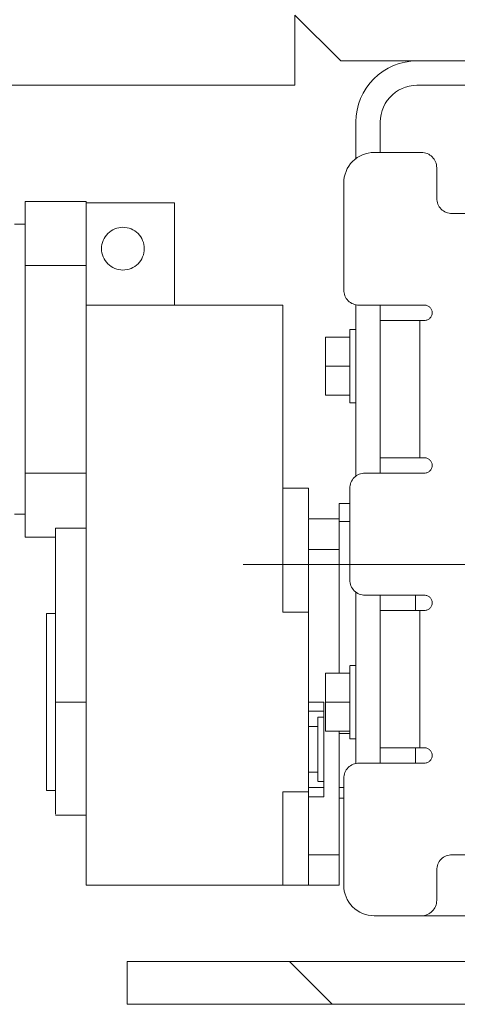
# Model space of a CAD drawing. Header units: millimetres. Extents: x 6491141 to 6692158, y 1846388 to 1929513.
# Tile 196 of 245: x 6569245 to 6569388, y 1890001 to 1890323. Entities that reach past the tile are written whole.
import ezdxf

# ---------------------------------------------------------------- set-up
doc = ezdxf.new("R2010")
doc.units = ezdxf.units.MM
doc.linetypes.add('XKITLINE00', pattern=[0])
doc.layers.add('matrice', color=8, linetype='Continuous', transparency=0.4)

msp = doc.modelspace()

# ---------------------------------------------------------------- linework, layer by layer
at = {"layer": 'matrice', "linetype": 'XKITLINE00', "lineweight": 0}
for p, q in [((6569350.07, 1890309.52), (6569335.07, 1890324.52)), ((6569335.07, 1890324.52), (6569335.07, 1890301.52)), ((6569350.07, 1890309.52), (6569375.07, 1890309.52)), ((6569373.11, 1890309.42), (6569371.17, 1890309.13)), ((6569375.07, 1890309.52), (6569373.11, 1890309.42)), ((6569485.07, 1890309.52), (6569375.07, 1890309.52)), ((6569363.96, 1890306.15), (6569362.38, 1890304.98)), ((6569365.64, 1890307.16), (6569363.96, 1890306.15)), ((6569367.41, 1890307.99), (6569365.64, 1890307.16)), ((6569369.26, 1890308.66), (6569367.41, 1890307.99)), ((6569371.17, 1890309.13), (6569369.26, 1890308.66)), ((6569360.93, 1890303.66), (6569359.61, 1890302.2)), ((6569362.38, 1890304.98), (6569360.93, 1890303.66)), ((6569335.07, 1890301.52), (6569210.57, 1890301.52)), ((6569358.44, 1890300.63), (6569357.43, 1890298.95)), ((6569359.61, 1890302.2), (6569358.44, 1890300.63)), ((6569369.07, 1890299.91), (6569368.01, 1890299.23)), ((6569370.19, 1890300.48), (6569369.07, 1890299.91)), ((6569371.36, 1890300.93), (6569370.19, 1890300.48)), ((6569372.57, 1890301.25), (6569371.36, 1890300.93)), ((6569373.81, 1890301.45), (6569372.57, 1890301.25)), ((6569375.07, 1890301.52), (6569373.81, 1890301.45)), ((6569485.07, 1890301.52), (6569375.07, 1890301.52)), ((6569356.59, 1890297.17), (6569355.93, 1890295.32)), ((6569357.43, 1890298.95), (6569356.59, 1890297.17)), ((6569365.36, 1890296.57), (6569364.68, 1890295.52)), ((6569366.15, 1890297.55), (6569365.36, 1890296.57)), ((6569367.04, 1890298.43), (6569366.15, 1890297.55)), ((6569368.01, 1890299.23), (6569367.04, 1890298.43)), ((6569355.45, 1890293.42), (6569355.16, 1890291.48)), ((6569355.93, 1890295.32), (6569355.45, 1890293.42)), ((6569364.1, 1890294.4), (6569363.65, 1890293.23)), ((6569364.68, 1890295.52), (6569364.1, 1890294.4)), ((6569355.07, 1890289.52), (6569355.16, 1890291.48)), ((6569363.13, 1890290.77), (6569363.07, 1890289.52)), ((6569363.33, 1890292.01), (6569363.13, 1890290.77)), ((6569363.65, 1890293.23), (6569363.33, 1890292.01)), ((6569355.07, 1890289.52), (6569355.07, 1890277.3)), ((6569363.07, 1890289.52), (6569363.07, 1890279.52)), ((6569354.72, 1890277.25), (6569354, 1890276.59)), ((6569355.51, 1890277.83), (6569354.72, 1890277.25)), ((6569356.35, 1890278.34), (6569355.51, 1890277.83)), ((6569357.24, 1890278.76), (6569356.35, 1890278.34)), ((6569358.16, 1890279.09), (6569357.24, 1890278.76)), ((6569359.12, 1890279.33), (6569358.16, 1890279.09)), ((6569360.09, 1890279.47), (6569359.12, 1890279.33)), ((6569361.07, 1890279.52), (6569360.09, 1890279.47)), ((6569376.57, 1890279.52), (6569361.07, 1890279.52)), ((6569377.06, 1890279.49), (6569376.57, 1890279.52)), ((6569377.54, 1890279.42), (6569377.06, 1890279.49)), ((6569378.02, 1890279.3), (6569377.54, 1890279.42)), ((6569378.48, 1890279.14), (6569378.02, 1890279.3)), ((6569378.92, 1890278.93), (6569378.48, 1890279.14)), ((6569379.35, 1890278.67), (6569378.92, 1890278.93)), ((6569379.74, 1890278.38), (6569379.35, 1890278.67)), ((6569380.1, 1890278.05), (6569379.74, 1890278.38)), ((6569380.43, 1890277.69), (6569380.1, 1890278.05)), ((6569380.73, 1890277.3), (6569380.43, 1890277.69)), ((6569380.98, 1890276.87), (6569380.73, 1890277.3)), ((6569352.25, 1890274.23), (6569351.83, 1890273.34)), ((6569352.75, 1890275.07), (6569352.25, 1890274.23)), ((6569353.34, 1890275.86), (6569352.75, 1890275.07)), ((6569354, 1890276.59), (6569353.34, 1890275.86)), ((6569381.19, 1890276.43), (6569380.98, 1890276.87)), ((6569381.35, 1890275.97), (6569381.19, 1890276.43)), ((6569381.47, 1890275.49), (6569381.35, 1890275.97)), ((6569381.54, 1890275.01), (6569381.47, 1890275.49)), ((6569381.57, 1890274.52), (6569381.54, 1890275.01)), ((6569381.57, 1890264.52), (6569381.57, 1890274.52)), ((6569351.26, 1890271.47), (6569351.12, 1890270.5)), ((6569351.5, 1890272.42), (6569351.26, 1890271.47)), ((6569351.83, 1890273.34), (6569351.5, 1890272.42)), ((6569351.12, 1890270.5), (6569351.07, 1890269.52)), ((6569351.07, 1890269.52), (6569351.07, 1890234.52)), ((6569381.57, 1890264.52), (6569381.59, 1890264.03)), ((6569246.57, 1890242.52), (6569246.57, 1890263.52)), ((6569246.57, 1890263.52), (6569266.57, 1890263.52)), ((6569266.57, 1890263.52), (6569266.57, 1890242.52)), ((6569266.57, 1890263.02), (6569295.57, 1890263.02)), ((6569295.57, 1890263.02), (6569295.57, 1890229.52)), ((6569381.59, 1890264.03), (6569381.66, 1890263.54)), ((6569381.66, 1890263.54), (6569381.78, 1890263.07)), ((6569381.78, 1890263.07), (6569381.95, 1890262.6)), ((6569381.95, 1890262.6), (6569382.16, 1890262.16)), ((6569382.16, 1890262.16), (6569382.41, 1890261.74)), ((6569382.41, 1890261.74), (6569382.7, 1890261.35)), ((6569382.7, 1890261.35), (6569383.03, 1890260.98)), ((6569383.03, 1890260.98), (6569383.4, 1890260.65)), ((6569383.4, 1890260.65), (6569383.79, 1890260.36)), ((6569383.79, 1890260.36), (6569384.21, 1890260.11)), ((6569384.21, 1890260.11), (6569384.65, 1890259.9)), ((6569384.65, 1890259.9), (6569385.12, 1890259.73)), ((6569385.12, 1890259.73), (6569385.59, 1890259.61)), ((6569385.59, 1890259.61), (6569386.08, 1890259.54)), ((6569386.57, 1890259.52), (6569386.08, 1890259.54)), ((6569472.07, 1890259.52), (6569386.57, 1890259.52)), ((6569243.07, 1890256.02), (6569246.57, 1890256.02)), ((6569276.64, 1890254.72), (6569275.99, 1890254.48)), ((6569277.3, 1890254.88), (6569276.64, 1890254.72)), ((6569277.98, 1890254.98), (6569277.3, 1890254.88)), ((6569278.67, 1890255.02), (6569277.98, 1890254.98)), ((6569279.35, 1890254.98), (6569278.67, 1890255.02)), ((6569280.03, 1890254.88), (6569279.35, 1890254.98)), ((6569280.7, 1890254.72), (6569280.03, 1890254.88)), ((6569281.35, 1890254.48), (6569280.7, 1890254.72)), ((6569272.49, 1890251.32), (6569272.2, 1890250.7)), ((6569272.85, 1890251.91), (6569272.49, 1890251.32)), ((6569273.26, 1890252.46), (6569272.85, 1890251.91)), ((6569273.72, 1890252.97), (6569273.26, 1890252.46)), ((6569274.23, 1890253.43), (6569273.72, 1890252.97)), ((6569274.78, 1890253.84), (6569274.23, 1890253.43)), ((6569275.37, 1890254.19), (6569274.78, 1890253.84)), ((6569275.99, 1890254.48), (6569275.37, 1890254.19)), ((6569281.97, 1890254.19), (6569281.35, 1890254.48)), ((6569282.56, 1890253.84), (6569281.97, 1890254.19)), ((6569283.11, 1890253.43), (6569282.56, 1890253.84)), ((6569283.62, 1890252.97), (6569283.11, 1890253.43)), ((6569284.08, 1890252.46), (6569283.62, 1890252.97)), ((6569284.49, 1890251.91), (6569284.08, 1890252.46)), ((6569284.84, 1890251.32), (6569284.49, 1890251.91)), ((6569285.13, 1890250.7), (6569284.84, 1890251.32)), ((6569271.7, 1890248.7), (6569271.67, 1890248.02)), ((6569271.8, 1890249.38), (6569271.7, 1890248.7)), ((6569271.97, 1890250.05), (6569271.8, 1890249.38)), ((6569272.2, 1890250.7), (6569271.97, 1890250.05)), ((6569285.37, 1890250.05), (6569285.13, 1890250.7)), ((6569285.53, 1890249.38), (6569285.37, 1890250.05)), ((6569285.63, 1890248.7), (6569285.53, 1890249.38)), ((6569285.67, 1890248.02), (6569285.63, 1890248.7)), ((6569271.67, 1890248.02), (6569271.7, 1890247.33)), ((6569271.7, 1890247.33), (6569271.8, 1890246.65)), ((6569271.8, 1890246.65), (6569271.97, 1890245.99)), ((6569271.97, 1890245.99), (6569272.2, 1890245.34)), ((6569272.2, 1890245.34), (6569272.49, 1890244.72)), ((6569284.84, 1890244.72), (6569285.13, 1890245.34)), ((6569285.13, 1890245.34), (6569285.37, 1890245.99)), ((6569285.37, 1890245.99), (6569285.53, 1890246.65)), ((6569285.53, 1890246.65), (6569285.63, 1890247.33)), ((6569285.63, 1890247.33), (6569285.67, 1890248.02)), ((6569246.57, 1890242.52), (6569246.57, 1890174.52)), ((6569246.57, 1890242.52), (6569266.57, 1890242.52)), ((6569266.57, 1890229.52), (6569266.57, 1890242.52)), ((6569272.49, 1890244.72), (6569272.85, 1890244.13)), ((6569272.85, 1890244.13), (6569273.26, 1890243.58)), ((6569273.26, 1890243.58), (6569273.72, 1890243.07)), ((6569273.72, 1890243.07), (6569274.23, 1890242.61)), ((6569274.23, 1890242.61), (6569274.78, 1890242.2)), ((6569274.78, 1890242.2), (6569275.37, 1890241.84)), ((6569275.37, 1890241.84), (6569275.99, 1890241.55)), ((6569281.35, 1890241.55), (6569281.97, 1890241.84)), ((6569281.97, 1890241.84), (6569282.56, 1890242.2)), ((6569282.56, 1890242.2), (6569283.11, 1890242.61)), ((6569283.11, 1890242.61), (6569283.62, 1890243.07)), ((6569283.62, 1890243.07), (6569284.08, 1890243.58)), ((6569284.08, 1890243.58), (6569284.49, 1890244.13)), ((6569284.49, 1890244.13), (6569284.84, 1890244.72)), ((6569275.99, 1890241.55), (6569276.64, 1890241.32)), ((6569276.64, 1890241.32), (6569277.3, 1890241.15)), ((6569277.3, 1890241.15), (6569277.98, 1890241.05)), ((6569278.67, 1890241.02), (6569277.98, 1890241.05)), ((6569278.67, 1890241.02), (6569279.35, 1890241.05)), ((6569279.35, 1890241.05), (6569280.03, 1890241.15)), ((6569280.03, 1890241.15), (6569280.7, 1890241.32)), ((6569280.7, 1890241.32), (6569281.35, 1890241.55)), ((6569351.07, 1890234.52), (6569351.09, 1890234.03)), ((6569351.09, 1890234.03), (6569351.16, 1890233.54)), ((6569351.16, 1890233.54), (6569351.28, 1890233.07)), ((6569351.28, 1890233.07), (6569351.45, 1890232.6)), ((6569351.45, 1890232.6), (6569351.66, 1890232.16)), ((6569351.66, 1890232.16), (6569351.91, 1890231.74)), ((6569266.57, 1890229.52), (6569266.57, 1890039.52)), ((6569266.57, 1890229.52), (6569331.07, 1890229.52)), ((6569331.07, 1890229.52), (6569331.07, 1890128.97)), ((6569351.91, 1890231.74), (6569352.2, 1890231.35)), ((6569352.2, 1890231.35), (6569352.53, 1890230.98)), ((6569352.53, 1890230.98), (6569352.9, 1890230.65)), ((6569352.9, 1890230.65), (6569353.29, 1890230.36)), ((6569353.29, 1890230.36), (6569353.71, 1890230.11)), ((6569353.71, 1890230.11), (6569354.15, 1890229.9)), ((6569354.15, 1890229.9), (6569354.62, 1890229.73)), ((6569354.62, 1890229.73), (6569355.09, 1890229.61)), ((6569355.07, 1890229.72), (6569355.07, 1890173.41)), ((6569355.09, 1890229.61), (6569355.58, 1890229.54)), ((6569355.58, 1890229.54), (6569356.07, 1890229.52)), ((6569356.07, 1890229.52), (6569377.57, 1890229.52)), ((6569363.07, 1890174.52), (6569363.07, 1890229.52)), ((6569377.57, 1890229.52), (6569377.81, 1890229.51)), ((6569378.06, 1890229.47), (6569377.81, 1890229.51)), ((6569378.29, 1890229.41), (6569378.06, 1890229.47)), ((6569378.52, 1890229.33), (6569378.29, 1890229.41)), ((6569378.75, 1890229.22), (6569378.52, 1890229.33)), ((6569378.96, 1890229.1), (6569378.75, 1890229.22)), ((6569379.15, 1890228.95), (6569378.96, 1890229.1)), ((6569379.34, 1890228.78), (6569379.15, 1890228.95)), ((6569379.5, 1890228.6), (6569379.34, 1890228.78)), ((6569379.65, 1890228.41), (6569379.5, 1890228.6)), ((6569379.5, 1890225.43), (6569379.65, 1890225.63)), ((6569379.77, 1890228.2), (6569379.65, 1890228.41)), ((6569379.65, 1890225.63), (6569379.77, 1890225.84)), ((6569379.88, 1890227.97), (6569379.77, 1890228.2)), ((6569379.77, 1890225.84), (6569379.88, 1890226.06)), ((6569379.96, 1890227.74), (6569379.88, 1890227.97)), ((6569379.88, 1890226.06), (6569379.96, 1890226.29)), ((6569380.02, 1890227.5), (6569379.96, 1890227.74)), ((6569379.96, 1890226.29), (6569380.02, 1890226.53)), ((6569380.06, 1890227.26), (6569380.02, 1890227.5)), ((6569380.02, 1890226.53), (6569380.06, 1890226.77)), ((6569380.07, 1890227.02), (6569380.06, 1890227.26)), ((6569380.06, 1890226.77), (6569380.07, 1890227.02)), ((6569376.07, 1890224.52), (6569363.07, 1890224.52)), ((6569376.07, 1890224.52), (6569376.07, 1890179.52)), ((6569376.07, 1890224.52), (6569377.57, 1890224.52)), ((6569377.57, 1890224.52), (6569377.81, 1890224.53)), ((6569377.81, 1890224.53), (6569378.06, 1890224.57)), ((6569378.06, 1890224.57), (6569378.29, 1890224.62)), ((6569378.29, 1890224.62), (6569378.52, 1890224.71)), ((6569378.52, 1890224.71), (6569378.75, 1890224.81)), ((6569378.75, 1890224.81), (6569378.96, 1890224.94)), ((6569378.96, 1890224.94), (6569379.15, 1890225.08)), ((6569379.15, 1890225.08), (6569379.34, 1890225.25)), ((6569379.34, 1890225.25), (6569379.5, 1890225.43)), ((6569353.07, 1890221.29), (6569353.07, 1890221.52)), ((6569353.07, 1890221.52), (6569353.07, 1890197.73)), ((6569353.07, 1890221.52), (6569355.07, 1890221.52)), ((6569353.07, 1890221.52), (6569355.07, 1890221.52)), ((6569353.07, 1890221.34), (6569353.07, 1890221.32)), ((6569345.07, 1890209.52), (6569345.07, 1890219.02)), ((6569353.07, 1890219.02), (6569345.07, 1890219.02)), ((6569345.07, 1890209.52), (6569345.07, 1890200.02)), ((6569345.07, 1890209.52), (6569353.07, 1890209.52)), ((6569345.07, 1890200.02), (6569353.07, 1890200.02)), ((6569353.07, 1890197.52), (6569353.07, 1890197.7)), ((6569353.07, 1890197.52), (6569355.07, 1890197.52)), ((6569353.07, 1890197.52), (6569355.07, 1890197.52)), ((6569363.07, 1890179.52), (6569376.07, 1890179.52)), ((6569376.07, 1890179.52), (6569377.57, 1890179.52)), ((6569377.81, 1890179.51), (6569377.57, 1890179.52)), ((6569378.06, 1890179.47), (6569377.81, 1890179.51)), ((6569378.29, 1890179.41), (6569378.06, 1890179.47)), ((6569378.52, 1890179.33), (6569378.29, 1890179.41)), ((6569378.75, 1890179.22), (6569378.52, 1890179.33)), ((6569378.96, 1890179.1), (6569378.75, 1890179.22)), ((6569379.15, 1890178.95), (6569378.96, 1890179.1)), ((6569379.34, 1890178.78), (6569379.15, 1890178.95)), ((6569379.5, 1890178.6), (6569379.34, 1890178.78)), ((6569379.65, 1890178.41), (6569379.5, 1890178.6)), ((6569379.77, 1890178.2), (6569379.65, 1890178.41)), ((6569379.88, 1890177.97), (6569379.77, 1890178.2)), ((6569379.96, 1890177.74), (6569379.88, 1890177.97)), ((6569380.02, 1890177.5), (6569379.96, 1890177.74)), ((6569380.06, 1890177.26), (6569380.02, 1890177.5)), ((6569380.07, 1890177.02), (6569380.06, 1890177.26)), ((6569246.57, 1890174.52), (6569246.57, 1890153.52)), ((6569246.57, 1890174.52), (6569266.57, 1890174.52)), ((6569355.71, 1890173.93), (6569355.29, 1890173.67)), ((6569356.15, 1890174.14), (6569355.71, 1890173.93)), ((6569356.62, 1890174.3), (6569356.15, 1890174.14)), ((6569357.09, 1890174.42), (6569356.62, 1890174.3)), ((6569357.58, 1890174.49), (6569357.09, 1890174.42)), ((6569358.07, 1890174.52), (6569357.58, 1890174.49)), ((6569358.07, 1890174.52), (6569377.57, 1890174.52)), ((6569377.57, 1890174.52), (6569377.81, 1890174.53)), ((6569377.81, 1890174.53), (6569378.06, 1890174.57)), ((6569378.06, 1890174.57), (6569378.29, 1890174.62)), ((6569378.29, 1890174.62), (6569378.52, 1890174.71)), ((6569378.52, 1890174.71), (6569378.75, 1890174.81)), ((6569378.75, 1890174.81), (6569378.96, 1890174.94)), ((6569378.96, 1890174.94), (6569379.15, 1890175.08)), ((6569379.15, 1890175.08), (6569379.34, 1890175.25)), ((6569379.34, 1890175.25), (6569379.5, 1890175.43)), ((6569379.5, 1890175.43), (6569379.65, 1890175.63)), ((6569379.65, 1890175.63), (6569379.77, 1890175.84)), ((6569379.77, 1890175.84), (6569379.88, 1890176.06)), ((6569379.88, 1890176.06), (6569379.96, 1890176.29)), ((6569379.96, 1890176.29), (6569380.02, 1890176.53)), ((6569380.02, 1890176.53), (6569380.06, 1890176.77)), ((6569380.06, 1890176.77), (6569380.07, 1890177.02)), ((6569353.28, 1890170.97), (6569353.16, 1890170.49)), ((6569353.45, 1890171.43), (6569353.28, 1890170.97)), ((6569353.66, 1890171.87), (6569353.45, 1890171.43)), ((6569353.91, 1890172.3), (6569353.66, 1890171.87)), ((6569354.2, 1890172.69), (6569353.91, 1890172.3)), ((6569354.53, 1890173.05), (6569354.2, 1890172.69)), ((6569354.9, 1890173.38), (6569354.53, 1890173.05)), ((6569355.29, 1890173.67), (6569354.9, 1890173.38)), ((6569339.57, 1890169.52), (6569331.07, 1890169.52)), ((6569339.57, 1890159.74), (6569339.57, 1890169.52)), ((6569353.07, 1890169.52), (6569353.09, 1890170.01)), ((6569353.07, 1890139.52), (6569353.07, 1890169.52)), ((6569353.16, 1890170.49), (6569353.09, 1890170.01)), ((6569349.57, 1890159.55), (6569349.57, 1890164.52)), ((6569349.57, 1890164.52), (6569353.07, 1890164.52)), ((6569246.57, 1890161.02), (6569243.07, 1890161.02)), ((6569339.57, 1890159.52), (6569339.57, 1890149.52)), ((6569339.57, 1890159.52), (6569349.57, 1890159.52)), ((6569349.57, 1890149.52), (6569349.57, 1890159.52)), ((6569353.07, 1890158.68), (6569349.57, 1890158.68)), ((6569256.57, 1890156.52), (6569266.57, 1890156.52)), ((6569256.57, 1890156.52), (6569256.57, 1890099.52)), ((6569246.57, 1890153.52), (6569256.57, 1890153.52)), ((6569339.57, 1890149.52), (6569349.57, 1890149.52)), ((6569339.57, 1890149.52), (6569339.57, 1890135.06)), ((6569349.57, 1890149.52), (6569349.57, 1890109.02)), ((6569318.07, 1890144.52), (6569542.07, 1890144.52)), ((6569353.07, 1890139.52), (6569353.09, 1890139.03)), ((6569353.09, 1890139.03), (6569353.16, 1890138.54)), ((6569353.16, 1890138.54), (6569353.28, 1890138.07)), ((6569353.28, 1890138.07), (6569353.45, 1890137.6)), ((6569353.45, 1890137.6), (6569353.66, 1890137.16)), ((6569353.66, 1890137.16), (6569353.91, 1890136.74)), ((6569353.91, 1890136.74), (6569354.2, 1890136.35)), ((6569354.2, 1890136.35), (6569354.53, 1890135.98)), ((6569354.53, 1890135.98), (6569354.9, 1890135.65)), ((6569354.9, 1890135.65), (6569355.29, 1890135.36)), ((6569355.07, 1890135.62), (6569355.07, 1890079.52)), ((6569355.29, 1890135.36), (6569355.71, 1890135.11)), ((6569339.57, 1890128.97), (6569339.57, 1890135.2)), ((6569355.71, 1890135.11), (6569356.15, 1890134.9)), ((6569356.15, 1890134.9), (6569356.62, 1890134.73)), ((6569356.62, 1890134.73), (6569357.09, 1890134.61)), ((6569357.09, 1890134.61), (6569357.58, 1890134.54)), ((6569357.58, 1890134.54), (6569358.07, 1890134.52)), ((6569377.57, 1890134.52), (6569358.07, 1890134.52)), ((6569363.07, 1890079.52), (6569363.07, 1890134.52)), ((6569374.57, 1890134.61), (6569374.57, 1890129.57)), ((6569377.81, 1890134.51), (6569377.57, 1890134.52)), ((6569378.06, 1890134.47), (6569377.81, 1890134.51)), ((6569378.29, 1890134.41), (6569378.06, 1890134.47)), ((6569378.52, 1890134.33), (6569378.29, 1890134.41)), ((6569378.75, 1890134.22), (6569378.52, 1890134.33)), ((6569378.96, 1890134.1), (6569378.75, 1890134.22)), ((6569379.15, 1890133.95), (6569378.96, 1890134.1)), ((6569379.34, 1890133.78), (6569379.15, 1890133.95)), ((6569379.5, 1890133.6), (6569379.34, 1890133.78)), ((6569379.65, 1890133.41), (6569379.5, 1890133.6)), ((6569379.77, 1890133.2), (6569379.65, 1890133.41)), ((6569379.88, 1890132.97), (6569379.77, 1890133.2)), ((6569379.96, 1890132.74), (6569379.88, 1890132.97)), ((6569380.02, 1890132.5), (6569379.96, 1890132.74)), ((6569380.06, 1890132.26), (6569380.02, 1890132.5)), ((6569380.07, 1890132.02), (6569380.06, 1890132.26)), ((6569380.06, 1890131.77), (6569380.07, 1890132.02)), ((6569331.07, 1890128.97), (6569339.57, 1890128.97)), ((6569339.57, 1890128.97), (6569339.57, 1890070.06)), ((6569363.07, 1890129.52), (6569376.07, 1890129.52)), ((6569376.07, 1890084.52), (6569376.07, 1890129.52)), ((6569376.07, 1890129.52), (6569377.57, 1890129.52)), ((6569377.57, 1890129.52), (6569377.81, 1890129.53)), ((6569377.81, 1890129.53), (6569378.06, 1890129.57)), ((6569378.06, 1890129.57), (6569378.29, 1890129.62)), ((6569378.29, 1890129.62), (6569378.52, 1890129.71)), ((6569378.52, 1890129.71), (6569378.75, 1890129.81)), ((6569378.75, 1890129.81), (6569378.96, 1890129.94)), ((6569378.96, 1890129.94), (6569379.15, 1890130.08)), ((6569379.15, 1890130.08), (6569379.34, 1890130.25)), ((6569379.34, 1890130.25), (6569379.5, 1890130.43)), ((6569379.5, 1890130.43), (6569379.65, 1890130.63)), ((6569379.65, 1890130.63), (6569379.77, 1890130.84)), ((6569379.77, 1890130.84), (6569379.88, 1890131.06)), ((6569379.88, 1890131.06), (6569379.96, 1890131.29)), ((6569379.96, 1890131.29), (6569380.02, 1890131.53)), ((6569380.02, 1890131.53), (6569380.06, 1890131.77)), ((6569253.57, 1890128.52), (6569253.57, 1890070.52)), ((6569253.57, 1890128.52), (6569256.57, 1890128.52)), ((6569353.07, 1890111.52), (6569355.07, 1890111.52)), ((6569353.07, 1890111.34), (6569353.07, 1890087.52)), ((6569353.07, 1890109.02), (6569345.07, 1890109.02)), ((6569345.07, 1890109.02), (6569345.07, 1890099.52)), ((6569256.57, 1890099.52), (6569256.57, 1890062.79)), ((6569256.57, 1890099.52), (6569266.57, 1890099.52)), ((6569344.57, 1890099.52), (6569339.57, 1890099.52)), ((6569339.57, 1890096.52), (6569344.57, 1890096.52)), ((6569344.57, 1890099.52), (6569344.57, 1890084.02)), ((6569345.07, 1890099.52), (6569345.07, 1890090.02)), ((6569345.07, 1890099.52), (6569353.07, 1890099.52)), ((6569342.57, 1890094.48), (6569342.57, 1890094.52)), ((6569342.57, 1890094.52), (6569342.57, 1890073.56)), ((6569342.57, 1890094.52), (6569344.57, 1890094.52)), ((6569339.57, 1890091.52), (6569342.57, 1890091.52)), ((6569353.07, 1890090.02), (6569345.07, 1890090.02)), ((6569349.57, 1890089.22), (6569349.57, 1890090.02)), ((6569349.57, 1890077.3), (6569349.57, 1890089.22)), ((6569349.57, 1890089.22), (6569353.07, 1890089.22)), ((6569353.07, 1890087.52), (6569353.07, 1890087.7)), ((6569353.07, 1890087.52), (6569355.07, 1890087.52)), ((6569344.57, 1890068.52), (6569344.57, 1890084.02)), ((6569376.07, 1890084.52), (6569363.07, 1890084.52)), ((6569374.57, 1890084.47), (6569374.57, 1890079.49)), ((6569376.07, 1890084.52), (6569377.57, 1890084.52)), ((6569377.57, 1890084.52), (6569377.81, 1890084.51)), ((6569378.06, 1890084.47), (6569377.81, 1890084.51)), ((6569378.29, 1890084.41), (6569378.06, 1890084.47)), ((6569378.52, 1890084.33), (6569378.29, 1890084.41)), ((6569378.75, 1890084.22), (6569378.52, 1890084.33)), ((6569378.96, 1890084.1), (6569378.75, 1890084.22)), ((6569379.15, 1890083.95), (6569378.96, 1890084.1)), ((6569379.34, 1890083.78), (6569379.15, 1890083.95)), ((6569379.5, 1890083.6), (6569379.34, 1890083.78)), ((6569379.65, 1890083.41), (6569379.5, 1890083.6)), ((6569379.34, 1890080.25), (6569379.5, 1890080.43)), ((6569379.5, 1890080.43), (6569379.65, 1890080.63)), ((6569379.77, 1890083.2), (6569379.65, 1890083.41)), ((6569379.65, 1890080.63), (6569379.77, 1890080.84)), ((6569379.88, 1890082.97), (6569379.77, 1890083.2)), ((6569379.77, 1890080.84), (6569379.88, 1890081.06)), ((6569379.96, 1890082.74), (6569379.88, 1890082.97)), ((6569379.88, 1890081.06), (6569379.96, 1890081.29)), ((6569380.02, 1890082.5), (6569379.96, 1890082.74)), ((6569379.96, 1890081.29), (6569380.02, 1890081.53)), ((6569380.06, 1890082.26), (6569380.02, 1890082.5)), ((6569380.02, 1890081.53), (6569380.06, 1890081.77)), ((6569380.07, 1890082.02), (6569380.06, 1890082.26)), ((6569380.06, 1890081.77), (6569380.07, 1890082.02)), ((6569349.57, 1890049.52), (6569349.57, 1890077.33)), ((6569351.91, 1890077.29), (6569351.66, 1890076.87)), ((6569352.2, 1890077.69), (6569351.91, 1890077.29)), ((6569352.53, 1890078.05), (6569352.2, 1890077.69)), ((6569352.9, 1890078.38), (6569352.53, 1890078.05)), ((6569353.29, 1890078.67), (6569352.9, 1890078.38)), ((6569353.71, 1890078.93), (6569353.29, 1890078.67)), ((6569354.15, 1890079.14), (6569353.71, 1890078.93)), ((6569354.62, 1890079.3), (6569354.15, 1890079.14)), ((6569355.09, 1890079.42), (6569354.62, 1890079.3)), ((6569355.07, 1890079.52), (6569355.07, 1890079.45)), ((6569355.07, 1890079.52), (6569355.07, 1890079.31)), ((6569355.07, 1890079.45), (6569355.07, 1890079.39)), ((6569355.07, 1890079.39), (6569355.07, 1890079.32)), ((6569355.58, 1890079.49), (6569355.09, 1890079.42)), ((6569356.07, 1890079.52), (6569355.58, 1890079.49)), ((6569356.07, 1890079.52), (6569377.57, 1890079.52)), ((6569377.57, 1890079.52), (6569377.81, 1890079.53)), ((6569377.81, 1890079.53), (6569378.06, 1890079.57)), ((6569378.06, 1890079.57), (6569378.29, 1890079.62)), ((6569378.29, 1890079.62), (6569378.52, 1890079.71)), ((6569378.52, 1890079.71), (6569378.75, 1890079.81)), ((6569378.75, 1890079.81), (6569378.96, 1890079.94)), ((6569378.96, 1890079.94), (6569379.15, 1890080.08)), ((6569379.15, 1890080.08), (6569379.34, 1890080.25)), ((6569342.57, 1890076.52), (6569339.57, 1890076.52)), ((6569351.09, 1890075.01), (6569351.07, 1890074.52)), ((6569351.07, 1890074.52), (6569351.07, 1890039.52)), ((6569351.16, 1890075.49), (6569351.09, 1890075.01)), ((6569351.28, 1890075.97), (6569351.16, 1890075.49)), ((6569351.45, 1890076.43), (6569351.28, 1890075.97)), ((6569351.66, 1890076.87), (6569351.45, 1890076.43)), ((6569339.57, 1890071.52), (6569344.57, 1890071.52)), ((6569344.57, 1890073.52), (6569342.57, 1890073.52)), ((6569351.07, 1890071.52), (6569349.57, 1890071.52)), ((6569253.57, 1890070.52), (6569256.57, 1890070.52)), ((6569331.07, 1890039.52), (6569331.07, 1890070.06)), ((6569339.57, 1890070.06), (6569331.07, 1890070.06)), ((6569339.57, 1890070.06), (6569339.57, 1890063.7)), ((6569344.57, 1890068.52), (6569339.57, 1890068.52)), ((6569351.07, 1890068.02), (6569349.57, 1890068.02)), ((6569266.57, 1890062.52), (6569256.57, 1890062.52)), ((6569339.57, 1890063.78), (6569339.57, 1890049.52)), ((6569339.57, 1890049.52), (6569349.57, 1890049.52)), ((6569339.57, 1890049.52), (6569339.57, 1890039.52)), ((6569349.57, 1890049.52), (6569349.57, 1890039.52)), ((6569383.4, 1890048.38), (6569383.03, 1890048.05)), ((6569383.79, 1890048.67), (6569383.4, 1890048.38)), ((6569384.21, 1890048.93), (6569383.79, 1890048.67)), ((6569384.65, 1890049.14), (6569384.21, 1890048.93)), ((6569385.12, 1890049.3), (6569384.65, 1890049.14)), ((6569385.59, 1890049.42), (6569385.12, 1890049.3)), ((6569386.08, 1890049.49), (6569385.59, 1890049.42)), ((6569386.57, 1890049.52), (6569386.08, 1890049.49)), ((6569472.07, 1890049.52), (6569386.57, 1890049.52)), ((6569381.57, 1890044.52), (6569381.59, 1890045.01)), ((6569381.66, 1890045.49), (6569381.59, 1890045.01)), ((6569381.78, 1890045.97), (6569381.66, 1890045.49)), ((6569381.95, 1890046.43), (6569381.78, 1890045.97)), ((6569382.16, 1890046.87), (6569381.95, 1890046.43)), ((6569382.41, 1890047.3), (6569382.16, 1890046.87)), ((6569382.7, 1890047.69), (6569382.41, 1890047.3)), ((6569383.03, 1890048.05), (6569382.7, 1890047.69)), ((6569381.57, 1890044.52), (6569381.57, 1890034.52)), ((6569266.57, 1890039.52), (6569331.07, 1890039.52)), ((6569339.57, 1890039.52), (6569331.07, 1890039.52)), ((6569339.57, 1890039.52), (6569349.57, 1890039.52)), ((6569351.07, 1890039.52), (6569351.12, 1890038.54)), ((6569351.12, 1890038.54), (6569351.26, 1890037.57)), ((6569351.26, 1890037.57), (6569351.5, 1890036.61)), ((6569351.5, 1890036.61), (6569351.83, 1890035.69)), ((6569351.83, 1890035.69), (6569352.25, 1890034.8)), ((6569352.25, 1890034.8), (6569352.75, 1890033.96)), ((6569352.75, 1890033.96), (6569353.34, 1890033.17)), ((6569353.34, 1890033.17), (6569354, 1890032.45)), ((6569354, 1890032.45), (6569354.72, 1890031.79)), ((6569380.73, 1890031.74), (6569380.98, 1890032.16)), ((6569380.98, 1890032.16), (6569381.19, 1890032.6)), ((6569381.19, 1890032.6), (6569381.35, 1890033.07)), ((6569381.35, 1890033.07), (6569381.47, 1890033.54)), ((6569381.47, 1890033.54), (6569381.54, 1890034.03)), ((6569381.57, 1890034.52), (6569381.54, 1890034.03)), ((6569354.72, 1890031.79), (6569355.51, 1890031.2)), ((6569355.51, 1890031.2), (6569356.35, 1890030.7)), ((6569356.35, 1890030.7), (6569357.24, 1890030.28)), ((6569357.24, 1890030.28), (6569358.16, 1890029.95)), ((6569358.16, 1890029.95), (6569359.12, 1890029.71)), ((6569359.12, 1890029.71), (6569360.09, 1890029.57)), ((6569360.09, 1890029.57), (6569361.07, 1890029.52)), ((6569361.07, 1890029.52), (6569376.57, 1890029.52)), ((6569376.57, 1890029.52), (6569377.06, 1890029.54)), ((6569376.57, 1890029.52), (6569397.6, 1890029.52)), ((6569377.06, 1890029.54), (6569377.54, 1890029.61)), ((6569377.54, 1890029.61), (6569378.02, 1890029.73)), ((6569378.02, 1890029.73), (6569378.48, 1890029.9)), ((6569378.48, 1890029.9), (6569378.92, 1890030.11)), ((6569378.92, 1890030.11), (6569379.35, 1890030.36)), ((6569379.35, 1890030.36), (6569379.74, 1890030.65)), ((6569379.74, 1890030.65), (6569380.1, 1890030.98)), ((6569380.1, 1890030.98), (6569380.43, 1890031.35)), ((6569380.43, 1890031.35), (6569380.73, 1890031.74)), ((6569280.05, 1890000.52), (6569280.05, 1890014.52)), ((6569280.05, 1890014.52), (6569580.05, 1890014.52)), ((6569347.33, 1890000.52), (6569333.33, 1890014.52)), ((6569398.8, 1890000.52), (6569280.05, 1890000.52))]:
    msp.add_line(p, q, dxfattribs=at)

doc.saveas('drawing.dxf')
